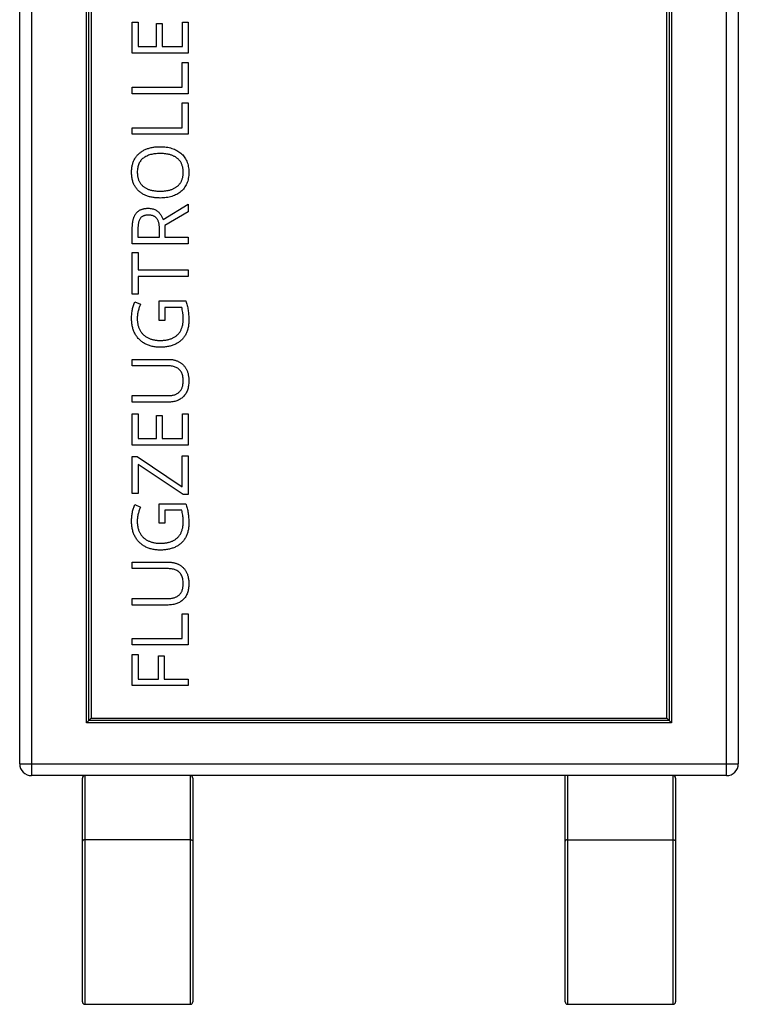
# Model space of a CAD drawing. Header units: millimetres. Extents: x -138 to 5612, y -1401 to 2631.
# Tile 9 of 120: x 749 to 1050, y -1401 to -988. Entities that reach past the tile are written whole.
import ezdxf

# ---------------------------------------------------------------- set-up
doc = ezdxf.new("R2010")
doc.units = ezdxf.units.MM

msp = doc.modelspace()

# ---------------------------------------------------------------- linework, layer by layer
at = {"color": 7, "linetype": 'Continuous', "lineweight": 25}
for p, q in [((753.86, -377.3), (753.86, -1304.8)), ((1044.86, -1304.8), (1044.86, -377.3)), ((748.86, -1299.8), (748.86, -410.63)), ((1049.86, -410.63), (1049.86, -1299.8)), ((776.77, -1282.73), (776.77, -463.53)), ((777.77, -1281.73), (777.77, -464.53)), ((778.77, -465.53), (778.77, -1280.73)), ((1020.94, -464.53), (1020.94, -1281.73)), ((1021.94, -463.53), (1021.94, -1282.73)), ((1019.94, -1280.73), (1019.94, -899.52)), ((796.02, -988.97), (798.42, -988.97)), ((796.02, -1002), (796.02, -988.97)), ((798.42, -988.97), (798.42, -999.28)), ((806.1, -989.56), (808.47, -989.56)), ((806.1, -999.28), (806.1, -989.56)), ((808.47, -989.56), (808.47, -999.28)), ((817, -999.28), (817, -988.97)), ((817, -988.97), (819.4, -988.97)), ((819.4, -988.97), (819.4, -1002)), ((819.4, -1002), (796.02, -1002)), ((798.42, -999.28), (806.1, -999.28)), ((808.47, -999.28), (817, -999.28)), ((816.96, -1005.89), (819.4, -1005.89)), ((816.96, -1016.28), (816.96, -1005.89)), ((819.4, -1005.89), (819.4, -1019)), ((796.02, -1016.28), (816.96, -1016.28)), ((796.02, -1019), (796.02, -1016.28)), ((819.4, -1019), (796.02, -1019)), ((816.96, -1022.89), (819.4, -1022.89)), ((816.96, -1033.28), (816.96, -1022.89)), ((819.4, -1022.89), (819.4, -1036)), ((796.02, -1033.28), (816.96, -1033.28)), ((796.02, -1036), (796.02, -1033.28)), ((819.4, -1036), (796.02, -1036)), ((808.93, -1071.78), (819.4, -1065.36)), ((819.4, -1068.53), (809.68, -1074.26)), ((819.4, -1065.36), (819.4, -1068.53)), ((796.02, -1081.85), (796.02, -1075.53)), ((798.37, -1075.69), (798.37, -1079.13)), ((807.38, -1079.13), (807.38, -1075.41)), ((809.68, -1074.26), (809.68, -1079.13)), ((798.37, -1079.13), (807.38, -1079.13)), ((809.68, -1079.13), (819.4, -1079.13)), ((819.4, -1079.13), (819.4, -1081.85)), ((819.4, -1081.85), (796.02, -1081.85)), ((796.02, -1085.55), (798.42, -1085.55)), ((796.02, -1102.98), (796.02, -1085.55)), ((798.42, -1085.55), (798.42, -1092.88)), ((798.42, -1092.88), (819.4, -1092.88)), ((819.4, -1092.88), (819.4, -1095.62)), ((798.42, -1095.62), (798.42, -1102.98)), ((819.4, -1095.62), (798.42, -1095.62)), ((798.42, -1102.98), (796.02, -1102.98)), ((807.25, -1105.86), (818.48, -1105.86)), ((807.25, -1114.05), (807.25, -1105.86)), ((797.09, -1106.18), (799.46, -1107.22)), ((809.69, -1108.59), (809.69, -1114.05)), ((816.74, -1108.59), (809.69, -1108.59)), ((809.69, -1114.05), (807.25, -1114.05)), ((796.02, -1130.33), (811.14, -1130.33)), ((796.02, -1133.04), (796.02, -1130.33)), ((811.17, -1133.04), (796.02, -1133.04)), ((796.02, -1145.54), (811.15, -1145.54)), ((796.02, -1148.28), (796.02, -1145.54)), ((811.07, -1148.28), (796.02, -1148.28)), ((796.02, -1153.22), (798.42, -1153.22)), ((796.02, -1166.25), (796.02, -1153.22)), ((798.42, -1153.22), (798.42, -1163.53)), ((806.1, -1153.81), (808.47, -1153.81)), ((806.1, -1163.53), (806.1, -1153.81)), ((808.47, -1153.81), (808.47, -1163.53)), ((817, -1163.53), (817, -1153.22)), ((817, -1153.22), (819.4, -1153.22)), ((819.4, -1153.22), (819.4, -1166.25)), ((798.42, -1163.53), (806.1, -1163.53)), ((808.47, -1163.53), (817, -1163.53)), ((819.4, -1166.25), (796.02, -1166.25)), ((796.02, -1171.12), (798.07, -1171.12)), ((796.02, -1186.6), (796.02, -1171.12)), ((798.07, -1171.12), (816.96, -1183.73)), ((816.96, -1183.73), (816.96, -1170.78)), ((816.96, -1170.78), (819.4, -1170.78)), ((819.4, -1170.78), (819.4, -1187.03)), ((798.45, -1174.43), (798.45, -1186.6)), ((817.35, -1187.03), (798.45, -1174.43)), ((798.45, -1186.6), (796.02, -1186.6)), ((819.4, -1187.03), (817.35, -1187.03)), ((797.09, -1191.19), (799.46, -1192.24)), ((807.25, -1190.87), (818.48, -1190.87)), ((807.25, -1199.06), (807.25, -1190.87)), ((809.69, -1193.6), (809.69, -1199.06)), ((816.74, -1193.6), (809.69, -1193.6)), ((809.69, -1199.06), (807.25, -1199.06)), ((796.02, -1215.34), (811.14, -1215.34)), ((796.02, -1218.05), (796.02, -1215.34)), ((811.17, -1218.05), (796.02, -1218.05)), ((796.02, -1230.55), (811.15, -1230.55)), ((796.02, -1233.29), (796.02, -1230.55)), ((811.07, -1233.29), (796.02, -1233.29)), ((816.96, -1236.94), (819.4, -1236.94)), ((816.96, -1247.33), (816.96, -1236.94)), ((819.4, -1236.94), (819.4, -1250.05)), ((796.02, -1247.33), (816.96, -1247.33)), ((796.02, -1250.05), (796.02, -1247.33)), ((819.4, -1250.05), (796.02, -1250.05)), ((796.02, -1254.02), (798.42, -1254.02)), ((796.02, -1267.05), (796.02, -1254.02)), ((798.42, -1254.02), (798.42, -1264.33)), ((806.99, -1254.64), (809.38, -1254.64)), ((806.99, -1264.33), (806.99, -1254.64)), ((809.38, -1254.64), (809.38, -1264.33)), ((798.42, -1264.33), (806.99, -1264.33)), ((809.38, -1264.33), (819.4, -1264.33)), ((819.4, -1264.33), (819.4, -1267.05)), ((819.4, -1267.05), (796.02, -1267.05)), ((776.77, -1282.73), (778.77, -1280.73)), ((1021.94, -1282.73), (776.77, -1282.73)), ((1020.94, -1281.73), (777.77, -1281.73)), ((778.77, -1280.73), (1019.94, -1280.73)), ((1021.94, -1282.73), (1019.94, -1280.73)), ((748.86, -1299.8), (1049.86, -1299.8)), ((1044.86, -1304.8), (753.86, -1304.8)), ((775.11, -1399.65), (775.11, -1305.8)), ((776.11, -1304.8), (776.11, -1400.65)), ((820.37, -1400.65), (820.37, -1304.8)), ((821.37, -1305.8), (821.37, -1399.65)), ((977.34, -1399.65), (977.34, -1304.8)), ((978.34, -1304.8), (978.34, -1400.65)), ((1022.6, -1400.65), (1022.6, -1304.8)), ((1023.6, -1305.8), (1023.6, -1399.65)), ((820.37, -1331.68), (776.11, -1331.68)), ((978.34, -1331.68), (1022.6, -1331.68)), ((776.11, -1400.65), (820.37, -1400.65)), ((978.34, -1400.65), (1022.6, -1400.65))]:
    msp.add_line(p, q, dxfattribs=at)
for centre, radius, start, end in [((753.86, -1299.8), 5, 180, 270), ((1044.86, -1299.8), 5, 270, 0), ((776.11, -1305.8), 1, 90, 180), ((820.37, -1305.8), 1, 360, 90), ((1022.6, -1305.8), 1, 360, 90), ((776.11, -1399.65), 1, 180, 270), ((820.37, -1399.65), 1, 270, 0), ((978.34, -1399.65), 1, 180, 270), ((1022.6, -1399.65), 1, 270, 0)]:
    msp.add_arc(centre, radius, start, end, dxfattribs=at)
for points, knots in [([(795.72, -1051.89), (795.72, -1051.6), (795.73, -1051.04), (795.8, -1050.23), (795.91, -1049.44), (796.08, -1048.69), (796.28, -1047.97), (796.54, -1047.29), (796.84, -1046.64), (797.19, -1046.03), (797.58, -1045.46), (798.01, -1044.91), (798.47, -1044.4), (798.98, -1043.94), (799.52, -1043.51), (800.1, -1043.11), (800.71, -1042.74), (801.37, -1042.42), (802.05, -1042.13), (802.77, -1041.89), (803.52, -1041.67), (804.3, -1041.51), (805.1, -1041.36), (805.94, -1041.27), (806.81, -1041.21), (807.4, -1041.21), (807.7, -1041.2)], [0, 0, 0, 0, 0.046917, 0.091903, 0.135346, 0.177456, 0.218435, 0.258262, 0.297315, 0.335934, 0.374019, 0.411863, 0.449668, 0.487281, 0.525287, 0.56388, 0.602891, 0.642975, 0.683963, 0.725573, 0.768127, 0.811875, 0.856809, 0.902961, 0.950745, 1, 1, 1, 1]), ([(807.7, -1041.2), (808.14, -1041.21), (809, -1041.23), (810.26, -1041.36), (811.46, -1041.57), (812.59, -1041.88), (813.66, -1042.26), (814.65, -1042.73), (815.57, -1043.28), (816.4, -1043.92), (817.15, -1044.64), (817.82, -1045.44), (818.38, -1046.33), (818.86, -1047.29), (819.24, -1048.34), (819.51, -1049.47), (819.67, -1050.68), (819.69, -1051.51), (819.7, -1051.93)], [0, 0, 0, 0, 0.072324, 0.141328, 0.207936, 0.272271, 0.334451, 0.39435, 0.452678, 0.50999, 0.56663, 0.623328, 0.680743, 0.739351, 0.799977, 0.863359, 0.929736, 1, 1, 1, 1]), ([(807.7, -1044.07), (807.33, -1044.08), (806.62, -1044.09), (805.59, -1044.18), (804.61, -1044.32), (803.7, -1044.53), (802.84, -1044.8), (802.05, -1045.13), (801.32, -1045.51), (800.65, -1045.96), (800.05, -1046.46), (799.53, -1047.04), (799.09, -1047.68), (798.73, -1048.4), (798.45, -1049.18), (798.26, -1050.02), (798.13, -1050.93), (798.12, -1051.56), (798.12, -1051.89)], [0, 0, 0, 0, 0.0777, 0.151281, 0.220996, 0.28723, 0.350295, 0.410743, 0.469251, 0.525953, 0.581281, 0.636041, 0.690696, 0.746786, 0.805075, 0.866244, 0.931016, 1, 1, 1, 1]), ([(817.35, -1051.93), (817.34, -1051.71), (817.34, -1051.28), (817.28, -1050.64), (817.19, -1050.04), (817.06, -1049.46), (816.9, -1048.92), (816.69, -1048.41), (816.45, -1047.92), (816.17, -1047.47), (815.87, -1047.05), (815.52, -1046.66), (815.15, -1046.29), (814.74, -1045.96), (814.31, -1045.65), (813.84, -1045.37), (813.34, -1045.12), (812.82, -1044.9), (812.26, -1044.71), (811.69, -1044.53), (811.08, -1044.4), (810.45, -1044.27), (809.8, -1044.19), (809.12, -1044.12), (808.42, -1044.08), (807.94, -1044.08), (807.7, -1044.07)], [0, 0, 0, 0, 0.0468403, 0.0918342, 0.1347804, 0.1762425, 0.2161247, 0.2550014, 0.2928416, 0.3300664, 0.3669244, 0.4034194, 0.440075, 0.476901, 0.5145738, 0.55283, 0.5917168, 0.63203, 0.6734921, 0.715712, 0.75968, 0.8046104, 0.8511981, 0.8989184, 0.9488213, 1, 1, 1, 1]), ([(807.67, -1062.71), (807.38, -1062.7), (806.8, -1062.7), (805.95, -1062.64), (805.12, -1062.55), (804.32, -1062.42), (803.55, -1062.26), (802.81, -1062.05), (802.09, -1061.81), (801.4, -1061.54), (800.75, -1061.22), (800.13, -1060.87), (799.55, -1060.47), (799.01, -1060.04), (798.5, -1059.58), (798.03, -1059.06), (797.6, -1058.52), (797.2, -1057.93), (796.85, -1057.31), (796.55, -1056.65), (796.28, -1055.95), (796.08, -1055.21), (795.91, -1054.43), (795.8, -1053.62), (795.73, -1052.76), (795.72, -1052.18), (795.72, -1051.89)], [0, 0, 0, 0, 0.047877, 0.094552, 0.139839, 0.183864, 0.226746, 0.268614, 0.309851, 0.350257, 0.389948, 0.428651, 0.466829, 0.50457, 0.542111, 0.579652, 0.617595, 0.655987, 0.694915, 0.734508, 0.775117, 0.817054, 0.860189, 0.904866, 0.9516, 1, 1, 1, 1]), ([(798.12, -1051.89), (798.12, -1052.11), (798.13, -1052.54), (798.18, -1053.18), (798.27, -1053.79), (798.4, -1054.36), (798.56, -1054.91), (798.76, -1055.43), (799, -1055.91), (799.27, -1056.37), (799.58, -1056.8), (799.91, -1057.2), (800.28, -1057.57), (800.69, -1057.91), (801.11, -1058.23), (801.57, -1058.51), (802.06, -1058.77), (802.58, -1059), (803.13, -1059.19), (803.71, -1059.37), (804.31, -1059.52), (804.94, -1059.63), (805.59, -1059.73), (806.27, -1059.8), (806.98, -1059.83), (807.45, -1059.84), (807.7, -1059.84)], [0, 0, 0, 0, 0.046797, 0.09172, 0.134626, 0.176375, 0.21654, 0.255258, 0.293513, 0.330817, 0.367717, 0.404466, 0.441323, 0.478072, 0.515561, 0.553386, 0.592244, 0.632344, 0.673565, 0.715842, 0.759522, 0.80441, 0.850671, 0.898679, 0.948535, 1, 1, 1, 1]), ([(819.7, -1051.93), (819.69, -1052.37), (819.67, -1053.22), (819.51, -1054.46), (819.24, -1055.61), (818.86, -1056.67), (818.38, -1057.65), (817.81, -1058.54), (817.15, -1059.34), (816.39, -1060.06), (815.56, -1060.69), (814.63, -1061.23), (813.64, -1061.69), (812.57, -1062.06), (811.43, -1062.35), (810.23, -1062.56), (808.97, -1062.68), (808.11, -1062.7), (807.67, -1062.71)], [0, 0, 0, 0, 0.071666, 0.139197, 0.203219, 0.264466, 0.323199, 0.38064, 0.437009, 0.493331, 0.550205, 0.608153, 0.667719, 0.729367, 0.793384, 0.859516, 0.928353, 1, 1, 1, 1]), ([(807.7, -1059.84), (807.94, -1059.84), (808.42, -1059.83), (809.12, -1059.8), (809.8, -1059.73), (810.45, -1059.63), (811.08, -1059.52), (811.69, -1059.37), (812.27, -1059.2), (812.82, -1059), (813.34, -1058.77), (813.84, -1058.52), (814.31, -1058.24), (814.74, -1057.92), (815.15, -1057.59), (815.52, -1057.22), (815.86, -1056.82), (816.18, -1056.4), (816.45, -1055.94), (816.69, -1055.45), (816.9, -1054.94), (817.06, -1054.4), (817.19, -1053.82), (817.28, -1053.22), (817.34, -1052.59), (817.34, -1052.15), (817.35, -1051.93)], [0, 0, 0, 0, 0.051101, 0.100928, 0.148576, 0.195139, 0.240002, 0.28398, 0.326136, 0.367647, 0.40803, 0.447008, 0.485379, 0.523189, 0.560172, 0.596772, 0.633716, 0.670518, 0.707971, 0.746052, 0.78487, 0.824692, 0.866091, 0.908972, 0.953565, 1, 1, 1, 1]), ([(796.02, -1075.53), (796.02, -1075.29), (796.02, -1074.83), (796.06, -1074.16), (796.11, -1073.51), (796.19, -1072.9), (796.29, -1072.32), (796.41, -1071.77), (796.56, -1071.25), (796.72, -1070.77), (796.91, -1070.31), (797.12, -1069.88), (797.37, -1069.49), (797.62, -1069.12), (797.91, -1068.78), (798.21, -1068.47), (798.55, -1068.2), (798.9, -1067.95), (799.28, -1067.73), (799.69, -1067.54), (800.12, -1067.39), (800.57, -1067.25), (801.05, -1067.15), (801.55, -1067.07), (802.08, -1067.03), (802.44, -1067.03), (802.63, -1067.02)], [0, 0, 0, 0, 0.057267, 0.111906, 0.163992, 0.213997, 0.261572, 0.307176, 0.350727, 0.39217, 0.432138, 0.470809, 0.508047, 0.544726, 0.580158, 0.615214, 0.650151, 0.684909, 0.720374, 0.756477, 0.793316, 0.831379, 0.871024, 0.912222, 0.955021, 1, 1, 1, 1]), ([(802.63, -1067.02), (802.92, -1067.03), (803.5, -1067.05), (804.32, -1067.17), (805.06, -1067.38), (805.73, -1067.68), (806.32, -1068.04), (806.86, -1068.46), (807.34, -1068.93), (807.75, -1069.45), (808.11, -1070.01), (808.43, -1070.58), (808.7, -1071.17), (808.85, -1071.57), (808.93, -1071.78)], [0, 0, 0, 0, 0.104851, 0.201758, 0.291671, 0.376459, 0.457955, 0.53696, 0.61535, 0.693043, 0.770299, 0.847621, 0.923647, 1, 1, 1, 1]), ([(802.76, -1069.84), (802.56, -1069.85), (802.19, -1069.86), (801.66, -1069.92), (801.16, -1070.03), (800.72, -1070.19), (800.31, -1070.39), (799.95, -1070.64), (799.63, -1070.93), (799.36, -1071.27), (799.13, -1071.66), (798.92, -1072.09), (798.75, -1072.58), (798.61, -1073.11), (798.51, -1073.68), (798.43, -1074.31), (798.38, -1074.98), (798.37, -1075.45), (798.37, -1075.69)], [0, 0, 0, 0, 0.068249, 0.132417, 0.191893, 0.247506, 0.301189, 0.353085, 0.403733, 0.455045, 0.508396, 0.564608, 0.625035, 0.689689, 0.759654, 0.834099, 0.914323, 1, 1, 1, 1]), ([(807.38, -1075.41), (807.37, -1075.18), (807.36, -1074.73), (807.32, -1074.09), (807.22, -1073.49), (807.09, -1072.94), (806.93, -1072.43), (806.73, -1071.97), (806.49, -1071.55), (806.21, -1071.19), (805.9, -1070.87), (805.55, -1070.59), (805.17, -1070.36), (804.75, -1070.17), (804.3, -1070.02), (803.82, -1069.92), (803.3, -1069.85), (802.94, -1069.85), (802.76, -1069.84)], [0, 0, 0, 0, 0.083552, 0.161606, 0.234587, 0.30272, 0.366401, 0.427098, 0.484006, 0.538696, 0.592097, 0.645434, 0.699101, 0.753878, 0.811044, 0.870735, 0.933602, 1, 1, 1, 1]), ([(818.48, -1105.86), (818.58, -1106.17), (818.78, -1106.79), (819.02, -1107.73), (819.23, -1108.68), (819.41, -1109.66), (819.54, -1110.67), (819.63, -1111.73), (819.69, -1112.84), (819.7, -1113.6), (819.7, -1113.99)], [0, 0, 0, 0, 0.117355, 0.234938, 0.35312, 0.472103, 0.594358, 0.722958, 0.858111, 1, 1, 1, 1]), ([(795.72, -1113.15), (795.72, -1112.83), (795.73, -1112.19), (795.8, -1111.25), (795.91, -1110.34), (796.07, -1109.45), (796.27, -1108.59), (796.51, -1107.76), (796.77, -1106.95), (796.99, -1106.44), (797.09, -1106.18)], [0, 0, 0, 0, 0.1346897, 0.26635, 0.3953518, 0.5213045, 0.6451969, 0.7659184, 0.8842194, 1, 1, 1, 1]), ([(799.46, -1107.22), (799.37, -1107.45), (799.18, -1107.89), (798.93, -1108.59), (798.7, -1109.32), (798.49, -1110.08), (798.31, -1110.87), (798.19, -1111.67), (798.11, -1112.48), (798.11, -1113.03), (798.1, -1113.31)], [0, 0, 0, 0, 0.11427, 0.232398, 0.354567, 0.48074, 0.609309, 0.737822, 0.868409, 1, 1, 1, 1]), ([(817.35, -1113.37), (817.35, -1113.12), (817.34, -1112.63), (817.31, -1111.92), (817.26, -1111.26), (817.15, -1110.48), (816.99, -1109.59), (816.82, -1108.91), (816.74, -1108.59)], [0, 0, 0, 0, 0.157792, 0.304952, 0.439726, 0.564325, 0.792488, 1, 1, 1, 1]), ([(807.72, -1125.25), (807.42, -1125.25), (806.83, -1125.24), (805.97, -1125.17), (805.13, -1125.07), (804.33, -1124.9), (803.55, -1124.7), (802.8, -1124.45), (802.08, -1124.17), (801.39, -1123.83), (800.74, -1123.45), (800.12, -1123.03), (799.54, -1122.57), (798.99, -1122.07), (798.49, -1121.53), (798.02, -1120.95), (797.59, -1120.33), (797.19, -1119.67), (796.84, -1118.98), (796.54, -1118.25), (796.29, -1117.48), (796.08, -1116.68), (795.91, -1115.85), (795.8, -1114.98), (795.73, -1114.07), (795.72, -1113.46), (795.72, -1113.15)], [0, 0, 0, 0, 0.046256, 0.091152, 0.134809, 0.177208, 0.218846, 0.259524, 0.299808, 0.339517, 0.37875, 0.417361, 0.455544, 0.494012, 0.532119, 0.570762, 0.609651, 0.64947, 0.689948, 0.730645, 0.772412, 0.815364, 0.859259, 0.904654, 0.951531, 1, 1, 1, 1]), ([(798.1, -1113.31), (798.1, -1113.54), (798.11, -1114), (798.17, -1114.68), (798.26, -1115.34), (798.39, -1115.96), (798.55, -1116.57), (798.76, -1117.14), (798.99, -1117.7), (799.27, -1118.22), (799.58, -1118.71), (799.92, -1119.18), (800.3, -1119.61), (800.7, -1120.02), (801.13, -1120.4), (801.6, -1120.74), (802.09, -1121.06), (802.61, -1121.35), (803.17, -1121.6), (803.74, -1121.82), (804.34, -1122.01), (804.97, -1122.16), (805.62, -1122.27), (806.3, -1122.36), (807, -1122.41), (807.48, -1122.42), (807.72, -1122.42)], [0, 0, 0, 0, 0.046809, 0.092178, 0.13622, 0.178817, 0.220161, 0.261058, 0.300994, 0.34031, 0.379084, 0.417531, 0.45587, 0.493652, 0.531959, 0.570406, 0.609519, 0.649134, 0.689455, 0.73079, 0.77249, 0.815432, 0.859461, 0.905028, 0.951611, 1, 1, 1, 1]), ([(807.72, -1122.42), (807.96, -1122.42), (808.43, -1122.41), (809.12, -1122.37), (809.79, -1122.29), (810.44, -1122.19), (811.06, -1122.06), (811.66, -1121.9), (812.24, -1121.71), (812.79, -1121.48), (813.32, -1121.23), (813.81, -1120.94), (814.28, -1120.62), (814.72, -1120.27), (815.12, -1119.89), (815.5, -1119.47), (815.85, -1119.02), (816.16, -1118.53), (816.44, -1118.01), (816.68, -1117.45), (816.89, -1116.86), (817.06, -1116.23), (817.19, -1115.57), (817.28, -1114.87), (817.34, -1114.13), (817.34, -1113.63), (817.35, -1113.37)], [0, 0, 0, 0, 0.047456, 0.093733, 0.138322, 0.181611, 0.223703, 0.265014, 0.305058, 0.344385, 0.383035, 0.42092, 0.458222, 0.495321, 0.532215, 0.569373, 0.607019, 0.645194, 0.684139, 0.724243, 0.765883, 0.808792, 0.853346, 0.900232, 0.949081, 1, 1, 1, 1]), ([(819.7, -1113.99), (819.7, -1114.29), (819.69, -1114.88), (819.62, -1115.74), (819.5, -1116.56), (819.35, -1117.35), (819.14, -1118.11), (818.9, -1118.83), (818.6, -1119.51), (818.26, -1120.15), (817.87, -1120.76), (817.46, -1121.33), (816.99, -1121.87), (816.49, -1122.36), (815.96, -1122.82), (815.37, -1123.24), (814.76, -1123.63), (814.11, -1123.96), (813.42, -1124.27), (812.7, -1124.53), (811.94, -1124.75), (811.16, -1124.94), (810.34, -1125.08), (809.5, -1125.18), (808.62, -1125.24), (808.02, -1125.25), (807.72, -1125.25)], [0, 0, 0, 0, 0.048006, 0.094102, 0.13845, 0.181424, 0.223313, 0.263864, 0.303439, 0.342512, 0.380974, 0.418759, 0.45638, 0.493905, 0.531718, 0.569913, 0.60859, 0.648112, 0.688357, 0.7294, 0.771256, 0.814306, 0.858638, 0.904148, 0.951238, 1, 1, 1, 1]), ([(811.14, -1130.33), (811.34, -1130.33), (811.74, -1130.33), (812.34, -1130.38), (812.91, -1130.46), (813.47, -1130.57), (814.02, -1130.71), (814.54, -1130.89), (815.05, -1131.09), (815.55, -1131.32), (816.02, -1131.59), (816.46, -1131.89), (816.89, -1132.21), (817.28, -1132.58), (817.65, -1132.98), (817.99, -1133.4), (818.31, -1133.86), (818.6, -1134.35), (818.86, -1134.87), (819.08, -1135.43), (819.28, -1136.01), (819.43, -1136.63), (819.55, -1137.28), (819.64, -1137.96), (819.69, -1138.67), (819.7, -1139.16), (819.7, -1139.41)], [0, 0, 0, 0, 0.043263, 0.085307, 0.126275, 0.166582, 0.206347, 0.245258, 0.283922, 0.322468, 0.360603, 0.398543, 0.4363, 0.47426, 0.512219, 0.550601, 0.590128, 0.630263, 0.671498, 0.713461, 0.756932, 0.801901, 0.848593, 0.896916, 0.947344, 1, 1, 1, 1]), ([(817.35, -1139.25), (817.34, -1138.9), (817.33, -1138.25), (817.18, -1137.32), (816.94, -1136.48), (816.59, -1135.74), (816.16, -1135.09), (815.66, -1134.53), (815.06, -1134.06), (814.4, -1133.68), (813.67, -1133.39), (812.88, -1133.18), (812.04, -1133.06), (811.46, -1133.04), (811.17, -1133.04)], [0, 0, 0, 0, 0.102778, 0.196628, 0.283268, 0.364072, 0.441191, 0.516232, 0.590984, 0.666977, 0.745267, 0.825975, 0.910539, 1, 1, 1, 1]), ([(819.7, -1139.41), (819.69, -1139.76), (819.68, -1140.44), (819.57, -1141.43), (819.39, -1142.36), (819.13, -1143.22), (818.8, -1144.02), (818.4, -1144.75), (817.92, -1145.42), (817.36, -1146.02), (816.75, -1146.55), (816.09, -1147.02), (815.37, -1147.41), (814.61, -1147.72), (813.79, -1147.98), (812.93, -1148.15), (812.02, -1148.26), (811.39, -1148.27), (811.07, -1148.28)], [0, 0, 0, 0, 0.0749809, 0.1456156, 0.212407, 0.2761614, 0.3371513, 0.3965235, 0.4547916, 0.5125995, 0.5702623, 0.6274738, 0.6851751, 0.7437242, 0.804151, 0.8665078, 0.9317775, 1, 1, 1, 1]), ([(811.15, -1145.54), (811.39, -1145.53), (811.86, -1145.53), (812.54, -1145.45), (813.18, -1145.33), (813.78, -1145.15), (814.33, -1144.93), (814.85, -1144.66), (815.32, -1144.34), (815.74, -1143.97), (816.13, -1143.55), (816.45, -1143.08), (816.73, -1142.56), (816.96, -1141.99), (817.13, -1141.37), (817.26, -1140.71), (817.34, -1139.99), (817.34, -1139.5), (817.35, -1139.25)], [0, 0, 0, 0, 0.071471, 0.139559, 0.203707, 0.264838, 0.324092, 0.381066, 0.437244, 0.492859, 0.548749, 0.605459, 0.663069, 0.723807, 0.786875, 0.85388, 0.924772, 1, 1, 1, 1]), ([(795.72, -1198.16), (795.72, -1197.84), (795.73, -1197.21), (795.8, -1196.26), (795.91, -1195.35), (796.07, -1194.46), (796.27, -1193.6), (796.51, -1192.77), (796.77, -1191.96), (796.99, -1191.45), (797.09, -1191.19)], [0, 0, 0, 0, 0.13469, 0.26635, 0.395352, 0.521305, 0.645197, 0.765918, 0.884219, 1, 1, 1, 1]), ([(799.46, -1192.24), (799.37, -1192.46), (799.18, -1192.91), (798.93, -1193.6), (798.7, -1194.33), (798.49, -1195.1), (798.31, -1195.88), (798.19, -1196.68), (798.11, -1197.49), (798.11, -1198.04), (798.1, -1198.32)], [0, 0, 0, 0, 0.11427, 0.232398, 0.354567, 0.48074, 0.609309, 0.737822, 0.868409, 1, 1, 1, 1]), ([(818.48, -1190.87), (818.58, -1191.18), (818.78, -1191.8), (819.02, -1192.74), (819.23, -1193.69), (819.41, -1194.67), (819.54, -1195.68), (819.63, -1196.74), (819.69, -1197.85), (819.7, -1198.61), (819.7, -1199.01)], [0, 0, 0, 0, 0.117355, 0.234938, 0.35312, 0.472103, 0.594358, 0.722958, 0.858111, 1, 1, 1, 1]), ([(817.35, -1198.38), (817.35, -1198.13), (817.34, -1197.64), (817.31, -1196.93), (817.26, -1196.27), (817.15, -1195.5), (816.99, -1194.6), (816.82, -1193.92), (816.74, -1193.6)], [0, 0, 0, 0, 0.157792, 0.304952, 0.439726, 0.564325, 0.792488, 1, 1, 1, 1]), ([(807.72, -1210.26), (807.42, -1210.26), (806.83, -1210.25), (805.97, -1210.18), (805.13, -1210.08), (804.33, -1209.91), (803.55, -1209.72), (802.8, -1209.46), (802.08, -1209.18), (801.39, -1208.84), (800.74, -1208.46), (800.12, -1208.04), (799.54, -1207.58), (798.99, -1207.08), (798.49, -1206.54), (798.02, -1205.97), (797.59, -1205.34), (797.19, -1204.68), (796.84, -1203.99), (796.54, -1203.26), (796.29, -1202.49), (796.08, -1201.69), (795.91, -1200.86), (795.8, -1199.99), (795.73, -1199.09), (795.72, -1198.47), (795.72, -1198.16)], [0, 0, 0, 0, 0.046256, 0.091152, 0.134809, 0.177208, 0.218846, 0.259524, 0.299808, 0.339517, 0.37875, 0.417361, 0.455544, 0.494012, 0.532119, 0.570762, 0.609651, 0.64947, 0.689948, 0.730645, 0.772412, 0.815364, 0.859259, 0.904654, 0.951531, 1, 1, 1, 1]), ([(798.1, -1198.32), (798.1, -1198.55), (798.11, -1199.01), (798.17, -1199.69), (798.26, -1200.35), (798.39, -1200.97), (798.55, -1201.58), (798.76, -1202.15), (798.99, -1202.71), (799.27, -1203.23), (799.58, -1203.72), (799.92, -1204.19), (800.3, -1204.62), (800.7, -1205.03), (801.13, -1205.41), (801.6, -1205.75), (802.09, -1206.07), (802.61, -1206.36), (803.17, -1206.61), (803.74, -1206.83), (804.34, -1207.02), (804.97, -1207.17), (805.62, -1207.29), (806.3, -1207.37), (807, -1207.42), (807.48, -1207.43), (807.72, -1207.43)], [0, 0, 0, 0, 0.0468086, 0.0921782, 0.1362197, 0.1788168, 0.2201611, 0.2610582, 0.3009944, 0.3403101, 0.3790844, 0.4175312, 0.4558699, 0.4936519, 0.5319593, 0.5704061, 0.6095192, 0.6491338, 0.6894549, 0.7307895, 0.7724902, 0.8154319, 0.8594609, 0.9050284, 0.9516112, 1, 1, 1, 1]), ([(807.72, -1207.43), (807.96, -1207.43), (808.43, -1207.42), (809.12, -1207.38), (809.79, -1207.3), (810.44, -1207.2), (811.06, -1207.07), (811.66, -1206.91), (812.24, -1206.72), (812.79, -1206.49), (813.32, -1206.25), (813.81, -1205.95), (814.28, -1205.63), (814.72, -1205.28), (815.12, -1204.9), (815.5, -1204.48), (815.85, -1204.03), (816.16, -1203.54), (816.44, -1203.02), (816.68, -1202.46), (816.89, -1201.87), (817.06, -1201.24), (817.19, -1200.58), (817.28, -1199.88), (817.34, -1199.14), (817.34, -1198.64), (817.35, -1198.38)], [0, 0, 0, 0, 0.047456, 0.093733, 0.138322, 0.181611, 0.223703, 0.265014, 0.305058, 0.344385, 0.383035, 0.42092, 0.458222, 0.495321, 0.532215, 0.569373, 0.607019, 0.645194, 0.684139, 0.724243, 0.765883, 0.808792, 0.853346, 0.900232, 0.949081, 1, 1, 1, 1]), ([(819.7, -1199.01), (819.7, -1199.3), (819.69, -1199.89), (819.62, -1200.75), (819.5, -1201.57), (819.35, -1202.37), (819.14, -1203.12), (818.9, -1203.84), (818.6, -1204.52), (818.26, -1205.16), (817.87, -1205.77), (817.46, -1206.35), (816.99, -1206.88), (816.49, -1207.37), (815.96, -1207.84), (815.37, -1208.25), (814.76, -1208.64), (814.11, -1208.98), (813.42, -1209.28), (812.7, -1209.54), (811.94, -1209.76), (811.16, -1209.95), (810.34, -1210.09), (809.5, -1210.19), (808.62, -1210.25), (808.02, -1210.26), (807.72, -1210.26)], [0, 0, 0, 0, 0.048006, 0.094102, 0.13845, 0.181424, 0.223313, 0.263864, 0.303439, 0.342512, 0.380974, 0.418759, 0.45638, 0.493905, 0.531718, 0.569913, 0.60859, 0.648112, 0.688357, 0.7294, 0.771256, 0.814306, 0.858638, 0.904148, 0.951238, 1, 1, 1, 1]), ([(811.14, -1215.34), (811.34, -1215.34), (811.74, -1215.35), (812.34, -1215.39), (812.91, -1215.48), (813.47, -1215.59), (814.02, -1215.72), (814.54, -1215.9), (815.05, -1216.1), (815.55, -1216.33), (816.02, -1216.6), (816.46, -1216.9), (816.89, -1217.23), (817.28, -1217.59), (817.65, -1217.99), (817.99, -1218.41), (818.31, -1218.87), (818.6, -1219.36), (818.86, -1219.88), (819.08, -1220.44), (819.28, -1221.02), (819.43, -1221.64), (819.55, -1222.29), (819.64, -1222.97), (819.69, -1223.68), (819.7, -1224.17), (819.7, -1224.42)], [0, 0, 0, 0, 0.043263, 0.0853071, 0.1262746, 0.1665823, 0.2063468, 0.2452582, 0.2839218, 0.3224675, 0.3606028, 0.3985429, 0.4363005, 0.4742599, 0.5122193, 0.5506014, 0.5901276, 0.6302635, 0.6714976, 0.7134614, 0.7569318, 0.8019008, 0.8485929, 0.8969165, 0.9473437, 1, 1, 1, 1]), ([(817.35, -1224.26), (817.34, -1223.92), (817.33, -1223.26), (817.18, -1222.33), (816.94, -1221.49), (816.59, -1220.75), (816.16, -1220.1), (815.66, -1219.54), (815.06, -1219.07), (814.4, -1218.69), (813.67, -1218.41), (812.88, -1218.2), (812.04, -1218.07), (811.46, -1218.06), (811.17, -1218.05)], [0, 0, 0, 0, 0.102778, 0.196628, 0.283268, 0.364072, 0.441191, 0.516232, 0.590984, 0.666977, 0.745267, 0.825975, 0.910539, 1, 1, 1, 1]), ([(819.7, -1224.42), (819.69, -1224.77), (819.68, -1225.45), (819.57, -1226.44), (819.39, -1227.37), (819.13, -1228.23), (818.8, -1229.03), (818.4, -1229.77), (817.92, -1230.43), (817.36, -1231.03), (816.75, -1231.56), (816.09, -1232.03), (815.37, -1232.42), (814.61, -1232.74), (813.79, -1232.99), (812.93, -1233.16), (812.02, -1233.27), (811.39, -1233.28), (811.07, -1233.29)], [0, 0, 0, 0, 0.0749809, 0.1456156, 0.212407, 0.2761614, 0.3371513, 0.3965235, 0.4547916, 0.5125995, 0.5702623, 0.6274738, 0.6851751, 0.7437242, 0.804151, 0.8665078, 0.9317775, 1, 1, 1, 1]), ([(811.15, -1230.55), (811.39, -1230.54), (811.86, -1230.54), (812.54, -1230.46), (813.18, -1230.34), (813.78, -1230.17), (814.33, -1229.94), (814.85, -1229.67), (815.32, -1229.35), (815.74, -1228.98), (816.13, -1228.56), (816.45, -1228.09), (816.73, -1227.57), (816.96, -1227), (817.13, -1226.38), (817.26, -1225.72), (817.34, -1225), (817.34, -1224.51), (817.35, -1224.26)], [0, 0, 0, 0, 0.071471, 0.139559, 0.203707, 0.264838, 0.324092, 0.381066, 0.437244, 0.492859, 0.548749, 0.605459, 0.663069, 0.723807, 0.786875, 0.85388, 0.924772, 1, 1, 1, 1]), ([(776.11, -1331.68), (775.97, -1331.68), (775.83, -1331.7), (775.58, -1331.76), (775.47, -1331.8), (775.21, -1331.95), (775.11, -1332.09), (775.11, -1332.22)], [0, 0, 0, 0, 0.25, 0.25, 0.5, 0.5, 1, 1, 1, 1]), ([(820.37, -1331.68), (820.52, -1331.68), (820.65, -1331.7), (820.9, -1331.76), (821.01, -1331.8), (821.28, -1331.95), (821.37, -1332.09), (821.37, -1332.22)], [0, 0, 0, 0, 0.25, 0.25, 0.5, 0.5, 1, 1, 1, 1]), ([(978.34, -1331.68), (978.2, -1331.68), (978.06, -1331.7), (977.81, -1331.76), (977.7, -1331.8), (977.43, -1331.95), (977.34, -1332.09), (977.34, -1332.22)], [0, 0, 0, 0, 0.25, 0.25, 0.5, 0.5, 1, 1, 1, 1]), ([(1022.6, -1331.68), (1022.74, -1331.68), (1022.88, -1331.7), (1023.13, -1331.76), (1023.24, -1331.8), (1023.51, -1331.95), (1023.6, -1332.09), (1023.6, -1332.22)], [0, 0, 0, 0, 0.25, 0.25, 0.5, 0.5, 1, 1, 1, 1])]:
    msp.add_open_spline(points, degree=3, knots=knots, dxfattribs=at)

doc.saveas('drawing.dxf')
